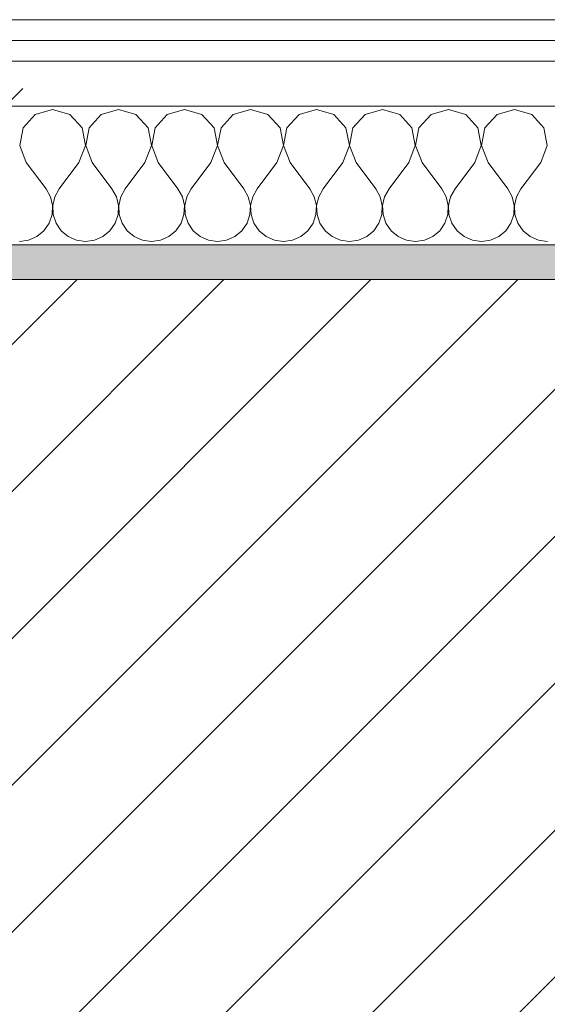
# Model space of a CAD drawing. Header units: millimetres. Extents: x -40968 to 77376, y -17881 to 4746.
# Tile 27 of 180: x -22476 to -22324, y -1413 to -1129. Entities that reach past the tile are written whole.
import ezdxf

# ---------------------------------------------------------------- set-up
doc = ezdxf.new("R2010")
doc.units = ezdxf.units.MM
doc.header["$MEASUREMENT"] = 0
doc.linetypes.add('Wipeout_Contour', pattern=[1000, 0, -1000])
doc.layers.add('12_FAÇ_Façana', color=7, linetype='Continuous')
doc.layers.add('Nuevo_08_E_Envans secs', color=7, linetype='Continuous')
for name, color, linetype, lineweight, true_color in [('12_FAÇ_Façana_Pluma_Nº__176', 7, 'Continuous', 15, 0x93a0c6), ('Nuevo_08_E_Envans secs_Pluma_Nº__102', 7, 'Continuous', 5, 0xcccccc), ('Nuevo_08_E_Envans secs_Pluma_Nº__171', 171, 'Continuous', 13, 0xaaaaff), ('Nuevo_08_E_Envans secs_Pluma_Nº__177', 7, 'Continuous', 15, 0xf7e046)]:
    doc.layers.add(name, color=color, linetype=linetype, lineweight=lineweight, true_color=true_color)
for name, color, linetype, lineweight in [('12_FAÇ_Façana_Pluma_Nº__2', 8, 'Continuous', 5), ('12_FAÇ_Façana_Pluma_Nº__7', 7, 'Continuous', 5), ('Nuevo_08_E_Envans secs_Pluma_Nº__1', 7, 'Continuous', 5)]:
    doc.layers.add(name, color=color, linetype=linetype, lineweight=lineweight)
pattern_1 = [(45, (0, 0), (-183.8478, 183.8478), [195, -65]), (45, (7e-14, 183.85), (-183.8478, 183.8478), [195, -65])]

# ---------------------------------------------------------------- blocks, each defined once
blk = doc.blocks.new('Muro_14_5', base_point=(-24166.43, -1193.98))
at = {"layer": '12_FAÇ_Façana_Pluma_Nº__176', "linetype": 'Continuous', "lineweight": 0, "true_color": 0x495063}
blk.add_hatch(color=251, dxfattribs=at).paths.add_polyline_path([(-22988.42, -1193.98), (-22988.42, -1203.98), (-21871.11, -1203.98), (-21871.11, -1193.97)])
at = {"layer": '12_FAÇ_Façana_Pluma_Nº__2', "linetype": 'Continuous', "lineweight": 5}
h = blk.add_hatch(dxfattribs=at)
h.set_pattern_fill('Ceramic_0005', color=8, style=0, pattern_type=2)
h.set_pattern_definition([(45, (0, 0), (-21.213203, 21.213203), [])])
h.paths.add_polyline_path([(-22988.42, -1418.98), (-21871.11, -1418.98), (-21871.11, -1203.98), (-22988.42, -1203.98)])
at = {"layer": '12_FAÇ_Façana_Pluma_Nº__7', "color": 7, "linetype": 'Continuous', "lineweight": 5}
blk.add_line((-21871.11, -1203.98), (-22988.42, -1203.98), dxfattribs=at)
at = {"layer": '12_FAÇ_Façana_Pluma_Nº__7', "color": 7, "linetype": 'Continuous', "lineweight": 5, "flags": 128}
blk.add_lwpolyline([(-21871.11, -1193.98), (-22988.42, -1193.98)], dxfattribs=at)
blk = doc.blocks.new('*X229')
at = {"layer": 'Nuevo_08_E_Envans secs_Pluma_Nº__102', "color": 254, "linetype": 'Continuous', "lineweight": 5, "true_color": 0xcccccc}
for p, q in [((-22471.67, -1156.35), (-22475.19, -1160.19)), ((-22466.67, -1154.93), (-22471.67, -1156.35)), ((-22461.66, -1156.35), (-22466.67, -1154.93)), ((-22458.15, -1160.19), (-22461.66, -1156.35)), ((-22452.63, -1156.35), (-22456.14, -1160.19)), ((-22447.62, -1154.93), (-22452.63, -1156.35)), ((-22442.61, -1156.35), (-22447.62, -1154.93)), ((-22439.1, -1160.19), (-22442.61, -1156.35)), ((-22433.58, -1156.35), (-22437.09, -1160.19)), ((-22428.57, -1154.93), (-22433.58, -1156.35)), ((-22423.56, -1156.35), (-22428.57, -1154.93)), ((-22420.05, -1160.19), (-22423.56, -1156.35)), ((-22414.53, -1156.35), (-22418.04, -1160.19)), ((-22409.52, -1154.93), (-22414.53, -1156.35)), ((-22404.52, -1156.35), (-22409.52, -1154.93)), ((-22401.01, -1160.19), (-22404.52, -1156.35)), ((-22395.48, -1156.35), (-22398.99, -1160.19)), ((-22390.48, -1154.93), (-22395.48, -1156.35)), ((-22385.47, -1156.35), (-22390.48, -1154.93)), ((-22381.96, -1160.19), (-22385.47, -1156.35)), ((-22376.44, -1156.35), (-22379.95, -1160.19)), ((-22371.43, -1154.93), (-22376.44, -1156.35)), ((-22366.42, -1156.35), (-22371.43, -1154.93)), ((-22362.91, -1160.19), (-22366.42, -1156.35)), ((-22357.39, -1156.35), (-22360.9, -1160.19)), ((-22352.38, -1154.93), (-22357.39, -1156.35)), ((-22347.37, -1156.35), (-22352.38, -1154.93)), ((-22343.86, -1160.19), (-22347.37, -1156.35)), ((-22338.34, -1156.35), (-22341.85, -1160.19)), ((-22333.33, -1154.93), (-22338.34, -1156.35)), ((-22328.33, -1156.35), (-22333.33, -1154.93)), ((-22324.81, -1160.19), (-22328.33, -1156.35)), ((-22475.19, -1160.19), (-22476.15, -1165.31)), ((-22457.18, -1165.31), (-22458.15, -1160.19)), ((-22456.14, -1160.19), (-22457.1, -1165.31)), ((-22438.13, -1165.31), (-22439.1, -1160.19)), ((-22437.09, -1160.19), (-22438.06, -1165.31)), ((-22419.09, -1165.31), (-22420.05, -1160.19)), ((-22418.04, -1160.19), (-22419.01, -1165.31)), ((-22400.04, -1165.31), (-22401.01, -1160.19)), ((-22398.99, -1160.19), (-22399.96, -1165.31)), ((-22380.99, -1165.31), (-22381.96, -1160.19)), ((-22379.95, -1160.19), (-22380.91, -1165.31)), ((-22361.94, -1165.31), (-22362.91, -1160.19)), ((-22360.9, -1160.19), (-22361.87, -1165.31)), ((-22342.9, -1165.31), (-22343.86, -1160.19)), ((-22341.85, -1160.19), (-22342.82, -1165.31)), ((-22323.85, -1165.31), (-22324.81, -1160.19)), ((-22476.15, -1165.31), (-22474.29, -1170.17)), ((-22459.05, -1170.17), (-22457.18, -1165.31)), ((-22457.1, -1165.31), (-22455.24, -1170.17)), ((-22440, -1170.17), (-22438.13, -1165.31)), ((-22438.06, -1165.31), (-22436.19, -1170.17)), ((-22420.95, -1170.17), (-22419.09, -1165.31)), ((-22419.01, -1165.31), (-22417.14, -1170.17)), ((-22401.9, -1170.17), (-22400.04, -1165.31)), ((-22399.96, -1165.31), (-22398.1, -1170.17)), ((-22382.86, -1170.17), (-22380.99, -1165.31)), ((-22380.91, -1165.31), (-22379.05, -1170.17)), ((-22363.81, -1170.17), (-22361.94, -1165.31)), ((-22361.87, -1165.31), (-22360, -1170.17)), ((-22344.76, -1170.17), (-22342.9, -1165.31)), ((-22342.82, -1165.31), (-22340.95, -1170.17)), ((-22325.71, -1170.17), (-22323.85, -1165.31)), ((-22474.29, -1170.17), (-22468.57, -1177.79)), ((-22459.05, -1170.17), (-22464.76, -1177.79)), ((-22455.24, -1170.17), (-22449.52, -1177.79)), ((-22440, -1170.17), (-22445.71, -1177.79)), ((-22436.19, -1170.17), (-22430.48, -1177.79)), ((-22420.95, -1170.17), (-22426.67, -1177.79)), ((-22417.14, -1170.17), (-22411.43, -1177.79)), ((-22401.9, -1170.17), (-22407.62, -1177.79)), ((-22398.1, -1170.17), (-22392.38, -1177.79)), ((-22382.86, -1170.17), (-22388.57, -1177.79)), ((-22379.05, -1170.17), (-22373.33, -1177.79)), ((-22363.81, -1170.17), (-22369.52, -1177.79)), ((-22360, -1170.17), (-22354.29, -1177.79)), ((-22344.76, -1170.17), (-22350.48, -1177.79)), ((-22340.95, -1170.17), (-22335.24, -1177.79)), ((-22325.71, -1170.17), (-22331.43, -1177.79)), ((-22467.3, -1180.08), (-22468.57, -1177.79)), ((-22464.76, -1177.79), (-22466.03, -1180.08)), ((-22448.25, -1180.08), (-22449.52, -1177.79)), ((-22445.71, -1177.79), (-22446.99, -1180.08)), ((-22429.2, -1180.08), (-22430.48, -1177.79)), ((-22426.67, -1177.79), (-22427.94, -1180.08)), ((-22410.16, -1180.08), (-22411.43, -1177.79)), ((-22407.62, -1177.79), (-22408.89, -1180.08)), ((-22391.11, -1180.08), (-22392.38, -1177.79)), ((-22388.57, -1177.79), (-22389.84, -1180.08)), ((-22372.06, -1180.08), (-22373.33, -1177.79)), ((-22369.52, -1177.79), (-22370.8, -1180.08)), ((-22353.01, -1180.08), (-22354.29, -1177.79)), ((-22350.48, -1177.79), (-22351.75, -1180.08)), ((-22333.97, -1180.08), (-22335.24, -1177.79)), ((-22331.43, -1177.79), (-22332.7, -1180.08)), ((-22466.71, -1182.64), (-22467.3, -1180.08)), ((-22466.83, -1185.27), (-22466.71, -1182.64)), ((-22466.03, -1180.08), (-22466.63, -1182.64)), ((-22466.63, -1182.64), (-22466.5, -1185.27)), ((-22447.66, -1182.64), (-22448.25, -1180.08)), ((-22447.78, -1185.27), (-22447.66, -1182.64)), ((-22446.99, -1180.08), (-22447.58, -1182.64)), ((-22447.58, -1182.64), (-22447.45, -1185.27)), ((-22428.61, -1182.64), (-22429.2, -1180.08)), ((-22428.74, -1185.27), (-22428.61, -1182.64)), ((-22427.94, -1180.08), (-22428.53, -1182.64)), ((-22428.53, -1182.64), (-22428.41, -1185.27)), ((-22409.56, -1182.64), (-22410.16, -1180.08)), ((-22409.69, -1185.27), (-22409.56, -1182.64)), ((-22408.89, -1180.08), (-22409.49, -1182.64)), ((-22409.49, -1182.64), (-22409.36, -1185.27)), ((-22390.51, -1182.64), (-22391.11, -1180.08)), ((-22390.64, -1185.27), (-22390.51, -1182.64)), ((-22389.84, -1180.08), (-22390.44, -1182.64)), ((-22390.44, -1182.64), (-22390.31, -1185.27)), ((-22371.47, -1182.64), (-22372.06, -1180.08)), ((-22371.59, -1185.27), (-22371.47, -1182.64)), ((-22370.8, -1180.08), (-22371.39, -1182.64)), ((-22371.39, -1182.64), (-22371.26, -1185.27)), ((-22352.42, -1182.64), (-22353.01, -1180.08)), ((-22352.55, -1185.27), (-22352.42, -1182.64)), ((-22351.75, -1180.08), (-22352.34, -1182.64)), ((-22352.34, -1182.64), (-22352.22, -1185.27)), ((-22333.37, -1182.64), (-22333.97, -1180.08)), ((-22333.5, -1185.27), (-22333.37, -1182.64)), ((-22332.7, -1180.08), (-22333.29, -1182.64)), ((-22333.29, -1182.64), (-22333.17, -1185.27)), ((-22467.67, -1187.76), (-22466.83, -1185.27)), ((-22466.5, -1185.27), (-22465.66, -1187.76)), ((-22448.62, -1187.76), (-22447.78, -1185.27)), ((-22447.45, -1185.27), (-22446.61, -1187.76)), ((-22429.58, -1187.76), (-22428.74, -1185.27)), ((-22428.41, -1185.27), (-22427.57, -1187.76)), ((-22410.53, -1187.76), (-22409.69, -1185.27)), ((-22409.36, -1185.27), (-22408.52, -1187.76)), ((-22391.48, -1187.76), (-22390.64, -1185.27)), ((-22390.31, -1185.27), (-22389.47, -1187.76)), ((-22372.43, -1187.76), (-22371.59, -1185.27)), ((-22371.26, -1185.27), (-22370.42, -1187.76)), ((-22353.39, -1187.76), (-22352.55, -1185.27)), ((-22352.22, -1185.27), (-22351.38, -1187.76)), ((-22334.34, -1187.76), (-22333.5, -1185.27)), ((-22333.17, -1185.27), (-22332.33, -1187.76)), ((-22469.16, -1189.92), (-22467.67, -1187.76)), ((-22465.66, -1187.76), (-22464.17, -1189.92)), ((-22450.11, -1189.92), (-22448.62, -1187.76)), ((-22446.61, -1187.76), (-22445.13, -1189.92)), ((-22431.06, -1189.92), (-22429.58, -1187.76)), ((-22427.57, -1187.76), (-22426.08, -1189.92)), ((-22412.02, -1189.92), (-22410.53, -1187.76)), ((-22408.52, -1187.76), (-22407.03, -1189.92)), ((-22392.97, -1189.92), (-22391.48, -1187.76)), ((-22389.47, -1187.76), (-22387.98, -1189.92)), ((-22373.92, -1189.92), (-22372.43, -1187.76)), ((-22370.42, -1187.76), (-22368.94, -1189.92)), ((-22354.87, -1189.92), (-22353.39, -1187.76)), ((-22351.38, -1187.76), (-22349.89, -1189.92)), ((-22335.83, -1189.92), (-22334.34, -1187.76)), ((-22332.33, -1187.76), (-22330.84, -1189.92)), ((-22471.18, -1191.6), (-22469.16, -1189.92)), ((-22464.17, -1189.92), (-22462.15, -1191.6)), ((-22452.14, -1191.6), (-22450.11, -1189.92)), ((-22445.13, -1189.92), (-22443.1, -1191.6)), ((-22433.09, -1191.6), (-22431.06, -1189.92)), ((-22426.08, -1189.92), (-22424.05, -1191.6)), ((-22414.04, -1191.6), (-22412.02, -1189.92)), ((-22407.03, -1189.92), (-22405.01, -1191.6)), ((-22394.99, -1191.6), (-22392.97, -1189.92)), ((-22387.98, -1189.92), (-22385.96, -1191.6)), ((-22375.95, -1191.6), (-22373.92, -1189.92)), ((-22368.94, -1189.92), (-22366.91, -1191.6)), ((-22356.9, -1191.6), (-22354.87, -1189.92)), ((-22349.89, -1189.92), (-22347.86, -1191.6)), ((-22337.85, -1191.6), (-22335.83, -1189.92)), ((-22330.84, -1189.92), (-22328.82, -1191.6)), ((-22476.19, -1193.02), (-22473.59, -1192.66)), ((-22473.59, -1192.66), (-22471.18, -1191.6)), ((-22462.15, -1191.6), (-22459.75, -1192.66)), ((-22459.75, -1192.66), (-22457.14, -1193.02)), ((-22457.14, -1193.02), (-22454.54, -1192.66)), ((-22454.54, -1192.66), (-22452.14, -1191.6)), ((-22443.1, -1191.6), (-22440.7, -1192.66)), ((-22440.7, -1192.66), (-22438.1, -1193.02)), ((-22438.1, -1193.02), (-22435.49, -1192.66)), ((-22435.49, -1192.66), (-22433.09, -1191.6)), ((-22424.05, -1191.6), (-22421.65, -1192.66)), ((-22421.65, -1192.66), (-22419.05, -1193.02)), ((-22419.05, -1193.02), (-22416.45, -1192.66)), ((-22416.45, -1192.66), (-22414.04, -1191.6)), ((-22405.01, -1191.6), (-22402.6, -1192.66)), ((-22402.6, -1192.66), (-22400, -1193.02)), ((-22400, -1193.02), (-22397.4, -1192.66)), ((-22397.4, -1192.66), (-22394.99, -1191.6)), ((-22385.96, -1191.6), (-22383.55, -1192.66)), ((-22383.55, -1192.66), (-22380.95, -1193.02)), ((-22380.95, -1193.02), (-22378.35, -1192.66)), ((-22378.35, -1192.66), (-22375.95, -1191.6)), ((-22366.91, -1191.6), (-22364.51, -1192.66)), ((-22364.51, -1192.66), (-22361.9, -1193.02)), ((-22361.9, -1193.02), (-22359.3, -1192.66)), ((-22359.3, -1192.66), (-22356.9, -1191.6)), ((-22347.86, -1191.6), (-22345.46, -1192.66)), ((-22345.46, -1192.66), (-22342.86, -1193.02)), ((-22342.86, -1193.02), (-22340.25, -1192.66)), ((-22340.25, -1192.66), (-22337.85, -1191.6)), ((-22328.82, -1191.6), (-22326.41, -1192.66)), ((-22326.41, -1192.66), (-22323.81, -1193.02))]:
    blk.add_line(p, q, dxfattribs=at)
blk = doc.blocks.new('Muro_90_5', base_point=(-20233.93, -1193.98))
at = {"layer": 'Nuevo_08_E_Envans secs_Pluma_Nº__1', "color": 7, "linetype": 'Continuous', "lineweight": 5, "flags": 128}
blk.add_lwpolyline([(-22963.42, -1193.98), (-21871.11, -1193.98)], dxfattribs=at)
at = {"color": 254, "linetype": 'Wipeout_Contour', "lineweight": 0, "ltscale": 86513.737601}
blk.add_wipeout([(-20233.93, -1128.98), (-22963.42, -1128.98), (-22963.42, -1134.98), (-20233.93, -1134.98)], dxfattribs=at).dxf.layer = 'Nuevo_08_E_Envans secs'
at = {"color": 254, "linetype": 'Wipeout_Contour', "lineweight": 0, "ltscale": 86517.020667}
blk.add_wipeout([(-20233.93, -1140.98), (-22963.42, -1140.98), (-22963.42, -1153.98), (-20233.93, -1153.98)], dxfattribs=at).dxf.layer = 'Nuevo_08_E_Envans secs'
at = {"layer": 'Nuevo_08_E_Envans secs_Pluma_Nº__171', "linetype": 'Continuous', "lineweight": 13, "true_color": 0xaaaaff}
h = blk.add_hatch(dxfattribs=at)
h.set_pattern_fill('Panellat_HPL_0005', color=161, style=0, pattern_type=2)
h.set_pattern_definition(pattern_1)
h.paths.add_polyline_path([(-20233.93, -1128.98), (-22963.42, -1128.98), (-22963.42, -1134.98), (-20233.93, -1134.98)])
at = {"layer": 'Nuevo_08_E_Envans secs_Pluma_Nº__177', "linetype": 'Continuous', "lineweight": 15, "true_color": 0xf7e046}
h = blk.add_hatch(dxfattribs=at)
h.set_pattern_fill('Panellat_HPL_0005', color=53, style=0, pattern_type=2)
h.set_pattern_definition(pattern_1)
h.paths.add_polyline_path([(-20233.93, -1140.98), (-22963.42, -1140.98), (-22963.42, -1153.98), (-20233.93, -1153.98)])
at = {"layer": 'Nuevo_08_E_Envans secs_Pluma_Nº__1', "color": 7, "linetype": 'Continuous', "lineweight": 5}
for p, q in [((-20233.93, -1134.98), (-22963.42, -1134.98)), ((-20233.93, -1140.98), (-22963.42, -1140.98)), ((-20233.93, -1153.98), (-22963.42, -1153.98))]:
    blk.add_line(p, q, dxfattribs=at)
at = {"layer": 'Nuevo_08_E_Envans secs_Pluma_Nº__1', "color": 7, "linetype": 'Continuous', "lineweight": 5, "flags": 128}
blk.add_lwpolyline([(-20233.93, -1128.98), (-22963.42, -1128.98)], dxfattribs=at)
at = {"layer": 'Nuevo_08_E_Envans secs', "color": 7, "lineweight": 20}
blk.add_blockref('*X229', (0, 0), dxfattribs=at)
blk = doc.blocks.new('*X479')
at = {"layer": 'Nuevo_08_E_Envans secs_Pluma_Nº__102', "color": 254, "linetype": 'Continuous', "lineweight": 5, "true_color": 0xcccccc}
for p, q in [((-22471.67, -1156.35), (-22475.19, -1160.19)), ((-22466.67, -1154.93), (-22471.67, -1156.35)), ((-22461.66, -1156.35), (-22466.67, -1154.93)), ((-22458.15, -1160.19), (-22461.66, -1156.35)), ((-22452.63, -1156.35), (-22456.14, -1160.19)), ((-22447.62, -1154.93), (-22452.63, -1156.35)), ((-22442.61, -1156.35), (-22447.62, -1154.93)), ((-22439.1, -1160.19), (-22442.61, -1156.35)), ((-22433.58, -1156.35), (-22437.09, -1160.19)), ((-22428.57, -1154.93), (-22433.58, -1156.35)), ((-22423.56, -1156.35), (-22428.57, -1154.93)), ((-22420.05, -1160.19), (-22423.56, -1156.35)), ((-22414.53, -1156.35), (-22418.04, -1160.19)), ((-22409.52, -1154.93), (-22414.53, -1156.35)), ((-22404.52, -1156.35), (-22409.52, -1154.93)), ((-22401.01, -1160.19), (-22404.52, -1156.35)), ((-22395.48, -1156.35), (-22398.99, -1160.19)), ((-22390.48, -1154.93), (-22395.48, -1156.35)), ((-22385.47, -1156.35), (-22390.48, -1154.93)), ((-22381.96, -1160.19), (-22385.47, -1156.35)), ((-22376.44, -1156.35), (-22379.95, -1160.19)), ((-22371.43, -1154.93), (-22376.44, -1156.35)), ((-22366.42, -1156.35), (-22371.43, -1154.93)), ((-22362.91, -1160.19), (-22366.42, -1156.35)), ((-22357.39, -1156.35), (-22360.9, -1160.19)), ((-22352.38, -1154.93), (-22357.39, -1156.35)), ((-22347.37, -1156.35), (-22352.38, -1154.93)), ((-22343.86, -1160.19), (-22347.37, -1156.35)), ((-22338.34, -1156.35), (-22341.85, -1160.19)), ((-22333.33, -1154.93), (-22338.34, -1156.35)), ((-22328.33, -1156.35), (-22333.33, -1154.93)), ((-22324.81, -1160.19), (-22328.33, -1156.35)), ((-22475.19, -1160.19), (-22476.15, -1165.31)), ((-22457.18, -1165.31), (-22458.15, -1160.19)), ((-22456.14, -1160.19), (-22457.1, -1165.31)), ((-22438.13, -1165.31), (-22439.1, -1160.19)), ((-22437.09, -1160.19), (-22438.06, -1165.31)), ((-22419.09, -1165.31), (-22420.05, -1160.19)), ((-22418.04, -1160.19), (-22419.01, -1165.31)), ((-22400.04, -1165.31), (-22401.01, -1160.19)), ((-22398.99, -1160.19), (-22399.96, -1165.31)), ((-22380.99, -1165.31), (-22381.96, -1160.19)), ((-22379.95, -1160.19), (-22380.91, -1165.31)), ((-22361.94, -1165.31), (-22362.91, -1160.19)), ((-22360.9, -1160.19), (-22361.87, -1165.31)), ((-22342.9, -1165.31), (-22343.86, -1160.19)), ((-22341.85, -1160.19), (-22342.82, -1165.31)), ((-22323.85, -1165.31), (-22324.81, -1160.19)), ((-22476.15, -1165.31), (-22474.29, -1170.17)), ((-22459.05, -1170.17), (-22457.18, -1165.31)), ((-22457.1, -1165.31), (-22455.24, -1170.17)), ((-22440, -1170.17), (-22438.13, -1165.31)), ((-22438.06, -1165.31), (-22436.19, -1170.17)), ((-22420.95, -1170.17), (-22419.09, -1165.31)), ((-22419.01, -1165.31), (-22417.14, -1170.17)), ((-22401.9, -1170.17), (-22400.04, -1165.31)), ((-22399.96, -1165.31), (-22398.1, -1170.17)), ((-22382.86, -1170.17), (-22380.99, -1165.31)), ((-22380.91, -1165.31), (-22379.05, -1170.17)), ((-22363.81, -1170.17), (-22361.94, -1165.31)), ((-22361.87, -1165.31), (-22360, -1170.17)), ((-22344.76, -1170.17), (-22342.9, -1165.31)), ((-22342.82, -1165.31), (-22340.95, -1170.17)), ((-22325.71, -1170.17), (-22323.85, -1165.31)), ((-22474.29, -1170.17), (-22468.57, -1177.79)), ((-22459.05, -1170.17), (-22464.76, -1177.79)), ((-22455.24, -1170.17), (-22449.52, -1177.79)), ((-22440, -1170.17), (-22445.71, -1177.79)), ((-22436.19, -1170.17), (-22430.48, -1177.79)), ((-22420.95, -1170.17), (-22426.67, -1177.79)), ((-22417.14, -1170.17), (-22411.43, -1177.79)), ((-22401.9, -1170.17), (-22407.62, -1177.79)), ((-22398.1, -1170.17), (-22392.38, -1177.79)), ((-22382.86, -1170.17), (-22388.57, -1177.79)), ((-22379.05, -1170.17), (-22373.33, -1177.79)), ((-22363.81, -1170.17), (-22369.52, -1177.79)), ((-22360, -1170.17), (-22354.29, -1177.79)), ((-22344.76, -1170.17), (-22350.48, -1177.79)), ((-22340.95, -1170.17), (-22335.24, -1177.79)), ((-22325.71, -1170.17), (-22331.43, -1177.79)), ((-22467.3, -1180.08), (-22468.57, -1177.79)), ((-22464.76, -1177.79), (-22466.03, -1180.08)), ((-22448.25, -1180.08), (-22449.52, -1177.79)), ((-22445.71, -1177.79), (-22446.99, -1180.08)), ((-22429.2, -1180.08), (-22430.48, -1177.79)), ((-22426.67, -1177.79), (-22427.94, -1180.08)), ((-22410.16, -1180.08), (-22411.43, -1177.79)), ((-22407.62, -1177.79), (-22408.89, -1180.08)), ((-22391.11, -1180.08), (-22392.38, -1177.79)), ((-22388.57, -1177.79), (-22389.84, -1180.08)), ((-22372.06, -1180.08), (-22373.33, -1177.79)), ((-22369.52, -1177.79), (-22370.8, -1180.08)), ((-22353.01, -1180.08), (-22354.29, -1177.79)), ((-22350.48, -1177.79), (-22351.75, -1180.08)), ((-22333.97, -1180.08), (-22335.24, -1177.79)), ((-22331.43, -1177.79), (-22332.7, -1180.08)), ((-22466.71, -1182.64), (-22467.3, -1180.08)), ((-22466.83, -1185.27), (-22466.71, -1182.64)), ((-22466.03, -1180.08), (-22466.63, -1182.64)), ((-22466.63, -1182.64), (-22466.5, -1185.27)), ((-22447.66, -1182.64), (-22448.25, -1180.08)), ((-22447.78, -1185.27), (-22447.66, -1182.64)), ((-22446.99, -1180.08), (-22447.58, -1182.64)), ((-22447.58, -1182.64), (-22447.45, -1185.27)), ((-22428.61, -1182.64), (-22429.2, -1180.08)), ((-22428.74, -1185.27), (-22428.61, -1182.64)), ((-22427.94, -1180.08), (-22428.53, -1182.64)), ((-22428.53, -1182.64), (-22428.41, -1185.27)), ((-22409.56, -1182.64), (-22410.16, -1180.08)), ((-22409.69, -1185.27), (-22409.56, -1182.64)), ((-22408.89, -1180.08), (-22409.49, -1182.64)), ((-22409.49, -1182.64), (-22409.36, -1185.27)), ((-22390.51, -1182.64), (-22391.11, -1180.08)), ((-22390.64, -1185.27), (-22390.51, -1182.64)), ((-22389.84, -1180.08), (-22390.44, -1182.64)), ((-22390.44, -1182.64), (-22390.31, -1185.27)), ((-22371.47, -1182.64), (-22372.06, -1180.08)), ((-22371.59, -1185.27), (-22371.47, -1182.64)), ((-22370.8, -1180.08), (-22371.39, -1182.64)), ((-22371.39, -1182.64), (-22371.26, -1185.27)), ((-22352.42, -1182.64), (-22353.01, -1180.08)), ((-22352.55, -1185.27), (-22352.42, -1182.64)), ((-22351.75, -1180.08), (-22352.34, -1182.64)), ((-22352.34, -1182.64), (-22352.22, -1185.27)), ((-22333.37, -1182.64), (-22333.97, -1180.08)), ((-22333.5, -1185.27), (-22333.37, -1182.64)), ((-22332.7, -1180.08), (-22333.29, -1182.64)), ((-22333.29, -1182.64), (-22333.17, -1185.27)), ((-22467.67, -1187.76), (-22466.83, -1185.27)), ((-22466.5, -1185.27), (-22465.66, -1187.76)), ((-22448.62, -1187.76), (-22447.78, -1185.27)), ((-22447.45, -1185.27), (-22446.61, -1187.76)), ((-22429.58, -1187.76), (-22428.74, -1185.27)), ((-22428.41, -1185.27), (-22427.57, -1187.76)), ((-22410.53, -1187.76), (-22409.69, -1185.27)), ((-22409.36, -1185.27), (-22408.52, -1187.76)), ((-22391.48, -1187.76), (-22390.64, -1185.27)), ((-22390.31, -1185.27), (-22389.47, -1187.76)), ((-22372.43, -1187.76), (-22371.59, -1185.27)), ((-22371.26, -1185.27), (-22370.42, -1187.76)), ((-22353.39, -1187.76), (-22352.55, -1185.27)), ((-22352.22, -1185.27), (-22351.38, -1187.76)), ((-22334.34, -1187.76), (-22333.5, -1185.27)), ((-22333.17, -1185.27), (-22332.33, -1187.76)), ((-22469.16, -1189.92), (-22467.67, -1187.76)), ((-22465.66, -1187.76), (-22464.17, -1189.92)), ((-22450.11, -1189.92), (-22448.62, -1187.76)), ((-22446.61, -1187.76), (-22445.13, -1189.92)), ((-22431.06, -1189.92), (-22429.58, -1187.76)), ((-22427.57, -1187.76), (-22426.08, -1189.92)), ((-22412.02, -1189.92), (-22410.53, -1187.76)), ((-22408.52, -1187.76), (-22407.03, -1189.92)), ((-22392.97, -1189.92), (-22391.48, -1187.76)), ((-22389.47, -1187.76), (-22387.98, -1189.92)), ((-22373.92, -1189.92), (-22372.43, -1187.76)), ((-22370.42, -1187.76), (-22368.94, -1189.92)), ((-22354.87, -1189.92), (-22353.39, -1187.76)), ((-22351.38, -1187.76), (-22349.89, -1189.92)), ((-22335.83, -1189.92), (-22334.34, -1187.76)), ((-22332.33, -1187.76), (-22330.84, -1189.92)), ((-22471.18, -1191.6), (-22469.16, -1189.92)), ((-22464.17, -1189.92), (-22462.15, -1191.6)), ((-22452.14, -1191.6), (-22450.11, -1189.92)), ((-22445.13, -1189.92), (-22443.1, -1191.6)), ((-22433.09, -1191.6), (-22431.06, -1189.92)), ((-22426.08, -1189.92), (-22424.05, -1191.6)), ((-22414.04, -1191.6), (-22412.02, -1189.92)), ((-22407.03, -1189.92), (-22405.01, -1191.6)), ((-22394.99, -1191.6), (-22392.97, -1189.92)), ((-22387.98, -1189.92), (-22385.96, -1191.6)), ((-22375.95, -1191.6), (-22373.92, -1189.92)), ((-22368.94, -1189.92), (-22366.91, -1191.6)), ((-22356.9, -1191.6), (-22354.87, -1189.92)), ((-22349.89, -1189.92), (-22347.86, -1191.6)), ((-22337.85, -1191.6), (-22335.83, -1189.92)), ((-22330.84, -1189.92), (-22328.82, -1191.6)), ((-22476.19, -1193.02), (-22473.59, -1192.66)), ((-22473.59, -1192.66), (-22471.18, -1191.6)), ((-22462.15, -1191.6), (-22459.75, -1192.66)), ((-22459.75, -1192.66), (-22457.14, -1193.02)), ((-22457.14, -1193.02), (-22454.54, -1192.66)), ((-22454.54, -1192.66), (-22452.14, -1191.6)), ((-22443.1, -1191.6), (-22440.7, -1192.66)), ((-22440.7, -1192.66), (-22438.1, -1193.02)), ((-22438.1, -1193.02), (-22435.49, -1192.66)), ((-22435.49, -1192.66), (-22433.09, -1191.6)), ((-22424.05, -1191.6), (-22421.65, -1192.66)), ((-22421.65, -1192.66), (-22419.05, -1193.02)), ((-22419.05, -1193.02), (-22416.45, -1192.66)), ((-22416.45, -1192.66), (-22414.04, -1191.6)), ((-22405.01, -1191.6), (-22402.6, -1192.66)), ((-22402.6, -1192.66), (-22400, -1193.02)), ((-22400, -1193.02), (-22397.4, -1192.66)), ((-22397.4, -1192.66), (-22394.99, -1191.6)), ((-22385.96, -1191.6), (-22383.55, -1192.66)), ((-22383.55, -1192.66), (-22380.95, -1193.02)), ((-22380.95, -1193.02), (-22378.35, -1192.66)), ((-22378.35, -1192.66), (-22375.95, -1191.6)), ((-22366.91, -1191.6), (-22364.51, -1192.66)), ((-22364.51, -1192.66), (-22361.9, -1193.02)), ((-22361.9, -1193.02), (-22359.3, -1192.66)), ((-22359.3, -1192.66), (-22356.9, -1191.6)), ((-22347.86, -1191.6), (-22345.46, -1192.66)), ((-22345.46, -1192.66), (-22342.86, -1193.02)), ((-22342.86, -1193.02), (-22340.25, -1192.66)), ((-22340.25, -1192.66), (-22337.85, -1191.6)), ((-22328.82, -1191.6), (-22326.41, -1192.66)), ((-22326.41, -1192.66), (-22323.81, -1193.02))]:
    blk.add_line(p, q, dxfattribs=at)
blk = doc.blocks.new('Muro_148_5', base_point=(-24166.43, -1128.98))
at = {"layer": 'Nuevo_08_E_Envans secs_Pluma_Nº__1', "color": 7, "linetype": 'Continuous', "lineweight": 5, "flags": 128}
blk.add_lwpolyline([(-22988.42, -1193.98), (-21871.11, -1193.98)], dxfattribs=at)
at = {"color": 254, "linetype": 'Wipeout_Contour', "lineweight": 0, "ltscale": 86513.737601}
blk.add_wipeout([(-22963.42, -1134.98), (-20233.93, -1134.98), (-20233.93, -1128.98), (-22963.42, -1128.98)], dxfattribs=at).dxf.layer = 'Nuevo_08_E_Envans secs'
at = {"color": 254, "linetype": 'Wipeout_Contour', "lineweight": 0, "ltscale": 86540.990748}
blk.add_wipeout([(-22975.42, -1153.98), (-20233.93, -1153.98), (-20233.93, -1140.98), (-22975.42, -1140.98)], dxfattribs=at).dxf.layer = 'Nuevo_08_E_Envans secs'
at = {"layer": 'Nuevo_08_E_Envans secs_Pluma_Nº__171', "linetype": 'Continuous', "lineweight": 13, "true_color": 0xaaaaff}
h = blk.add_hatch(dxfattribs=at)
h.set_pattern_fill('Panellat_HPL_0005', color=161, style=0, pattern_type=2)
h.set_pattern_definition(pattern_1)
h.paths.add_polyline_path([(-22963.42, -1134.98), (-20233.93, -1134.98), (-20233.93, -1128.98), (-22963.42, -1128.98)])
at = {"layer": 'Nuevo_08_E_Envans secs_Pluma_Nº__177', "linetype": 'Continuous', "lineweight": 15, "true_color": 0xf7e046}
h = blk.add_hatch(dxfattribs=at)
h.set_pattern_fill('Panellat_HPL_0005', color=53, style=0, pattern_type=2)
h.set_pattern_definition(pattern_1)
h.paths.add_polyline_path([(-22975.42, -1153.98), (-20233.93, -1153.98), (-20233.93, -1140.98), (-22975.42, -1140.98)])
at = {"layer": 'Nuevo_08_E_Envans secs_Pluma_Nº__1', "color": 7, "linetype": 'Continuous', "lineweight": 5}
for p, q in [((-20233.93, -1134.98), (-22969.42, -1134.98)), ((-20233.93, -1140.98), (-22975.42, -1140.98)), ((-20233.93, -1153.98), (-22988.42, -1153.98))]:
    blk.add_line(p, q, dxfattribs=at)
at = {"layer": 'Nuevo_08_E_Envans secs_Pluma_Nº__1', "color": 7, "linetype": 'Continuous', "lineweight": 5, "flags": 128}
blk.add_lwpolyline([(-20233.93, -1128.98), (-22963.42, -1128.98)], dxfattribs=at)
at = {"layer": 'Nuevo_08_E_Envans secs', "color": 7, "lineweight": 20}
blk.add_blockref('*X479', (0, 0), dxfattribs=at)

msp = doc.modelspace()

# ---------------------------------------------------------------- block references
at = {"layer": '12_FAÇ_Façana', "color": 7, "lineweight": 20}
msp.add_blockref('Muro_14_5', (-24166.43, -1193.98), dxfattribs=at)

# ---------------------------------------------------------------- next in the draw order: block references
at = {"layer": 'Nuevo_08_E_Envans secs', "color": 7, "lineweight": 20}
msp.add_blockref('Muro_90_5', (-20233.93, -1193.98), dxfattribs=at)

# ---------------------------------------------------------------- next in the draw order: block references
msp.add_blockref('Muro_148_5', (-24166.43, -1128.98), dxfattribs=at)

doc.saveas('drawing.dxf')
